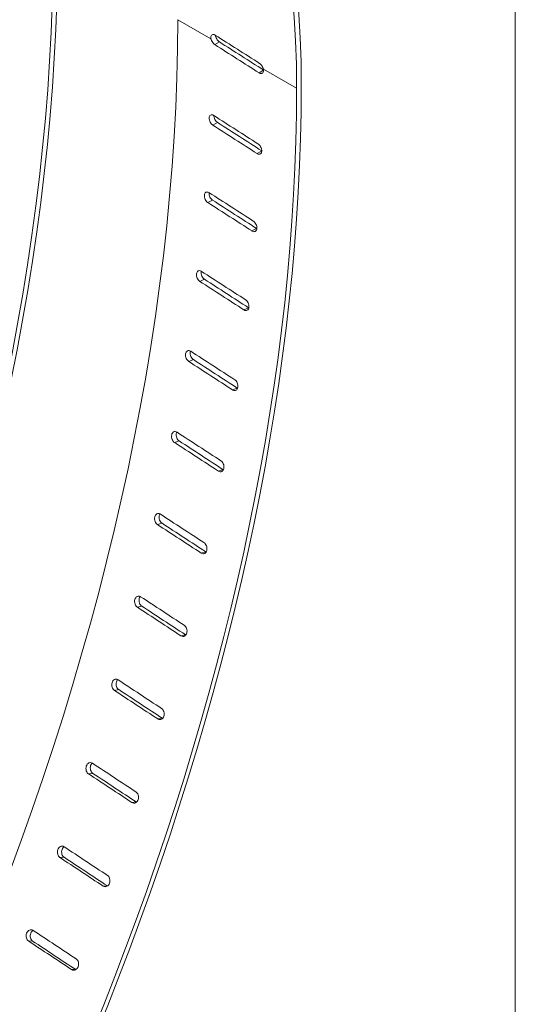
# Model space of a CAD drawing. Header units: millimetres. Extents: x 5 to 345, y 5 to 265.
# Tile 13 of 17: x 326 to 341, y 202 to 233. Entities that reach past the tile are written whole.
import ezdxf

# ---------------------------------------------------------------- set-up
doc = ezdxf.new("R2010")
doc.units = ezdxf.units.MM
doc.header["$LTSCALE"] = 1.25
for name, color, linetype, lineweight in [('Sketch Geometry (ANSI)', 7, 'Continuous', 9), ('Visible (ANSI)', 7, 'Continuous', 9), ('Visible Narrow (ANSI)', 7, 'Continuous', 9)]:
    doc.layers.add(name, color=color, linetype=linetype, lineweight=lineweight)

# ---------------------------------------------------------------- blocks, each defined once
blk = doc.blocks.new('Borders Default Border')
at = {"layer": 'Sketch Geometry (ANSI)', "flags": 128}
blk.add_lwpolyline([(6.35, 6.35), (6.35, 209.55), (273.05, 209.55), (273.05, 6.35), (6.35, 6.35)], dxfattribs=at)

msp = doc.modelspace()

# ---------------------------------------------------------------- linework, layer by layer
at = {"layer": 'Visible (ANSI)'}
for centre, major_axis, ratio, start_param, end_param in [((307.892, 215.63), (18.805, 32.571), 0.57735, 5.497787, 8.581883), ((307.892, 215.63), (18.7, 32.389), 0.57735, 5.497787, 8.575667), ((283.285, 210.395), (-30.606, -53.012), 0.57735, 0.127268, 2.356194), ((283.285, 210.395), (-30.711, -53.193), 0.57735, 0.140416, 2.356194), ((287.262, 208.098), (-30.606, -53.012), 0.57735, 0.061986, 2.356194), ((308.57, 215.239), (505.098, -321.427), 0.045243, 1.550907, 1.553706), ((286.584, 208.49), (826.693, -526.079), 0.045243, 1.543257, 1.544967), ((286.584, 208.49), (829.523, -527.88), 0.045243, 1.543278, 1.544975), ((291.054, 205.909), (-30.711, -53.193), 0.57735, 5.497787, 8.63938), ((291.054, 205.909), (-30.606, -53.012), 0.57735, 5.497787, 8.63938), ((249.965, 229.631), (823.947, -524.49), 0.045393, 1.498651, 1.500369), ((244.835, 232.594), (823.947, -524.49), 0.045393, 1.492427, 1.494146), ((244.835, 232.594), (826.767, -526.285), 0.045393, 1.492614, 1.494327), ((249.965, 229.631), (-821.91, 525.639), 0.043385, 4.639023, 4.640741), ((244.835, 232.594), (-821.91, 525.639), 0.043385, 4.632799, 4.634517), ((244.835, 232.594), (-824.723, 527.438), 0.043385, 4.632986, 4.634698), ((249.965, 229.631), (-819.873, 526.679), 0.041277, 4.637842, 4.63956), ((244.835, 232.594), (-819.873, 526.679), 0.041277, 4.631618, 4.633336), ((244.835, 232.594), (-822.68, 528.482), 0.041277, 4.631805, 4.633517), ((249.965, 229.631), (-817.84, 527.608), 0.039075, 4.636703, 4.638421), ((244.835, 232.594), (-817.84, 527.608), 0.039075, 4.630479, 4.632198), ((244.835, 232.594), (-820.64, 529.414), 0.039075, 4.630666, 4.632379), ((249.965, 229.631), (-815.817, 528.424), 0.036782, 4.63561, 4.637328), ((244.835, 232.594), (-815.817, 528.424), 0.036782, 4.629386, 4.631104), ((244.835, 232.594), (-818.61, 530.233), 0.036782, 4.629573, 4.631285), ((249.965, 229.631), (-813.807, 529.125), 0.034401, 4.634564, 4.636282), ((244.835, 232.594), (-813.807, 529.125), 0.034401, 4.62834, 4.630059), ((244.835, 232.594), (-816.593, 530.936), 0.034401, 4.628527, 4.63024), ((249.965, 229.631), (-811.814, 529.708), 0.031937, 4.633569, 4.635287), ((244.835, 232.594), (-811.814, 529.708), 0.031937, 4.627345, 4.629063), ((244.835, 232.594), (-814.593, 531.522), 0.031937, 4.627532, 4.629244), ((249.965, 229.631), (-809.844, 530.173), 0.029394, 4.632627, 4.634345), ((244.835, 232.594), (-812.617, 531.988), 0.029394, 4.62659, 4.628303), ((244.835, 232.594), (-809.844, 530.173), 0.029394, 4.626403, 4.628122), ((249.965, 229.631), (-807.901, 530.519), 0.026777, 4.631741, 4.633459), ((244.835, 232.594), (-807.901, 530.519), 0.026777, 4.625517, 4.627236), ((244.835, 232.594), (-810.667, 532.335), 0.026777, 4.625704, 4.627417), ((249.965, 229.631), (-805.989, 530.743), 0.02409, 4.630915, 4.632632), ((244.835, 232.594), (-805.989, 530.743), 0.02409, 4.624691, 4.626409), ((244.835, 232.594), (-808.748, 532.56), 0.02409, 4.624877, 4.62659), ((249.965, 229.631), (-804.112, 530.845), 0.021338, 4.630149, 4.631867), ((244.835, 232.594), (-804.112, 530.845), 0.021338, 4.623925, 4.625644), ((244.835, 232.594), (-806.865, 532.662), 0.021338, 4.624112, 4.625825)]:
    msp.add_ellipse(centre, major_axis=major_axis, ratio=ratio, start_param=start_param, end_param=end_param, dxfattribs=at)
for points, knots in [([(331.606, 232.476), (331.602, 232.492), (331.601, 232.508), (331.601, 232.541), (331.604, 232.56), (331.618, 232.59), (331.628, 232.602), (331.652, 232.616), (331.667, 232.619), (331.7, 232.615), (331.718, 232.609), (331.737, 232.598), (331.74, 232.596), (331.742, 232.595)], [0.06288405, 0.06288405, 0.06288405, 0.06288405, 0.0765428, 0.0765428, 0.09567857, 0.09567857, 0.11481434, 0.11481434, 0.13395009, 0.13395009, 0.15308583, 0.15308583, 0.15572265, 0.15572265, 0.15572265, 0.15572265]), ([(331.728, 232.293), (331.713, 232.302), (331.698, 232.315), (331.667, 232.347), (331.652, 232.368), (331.628, 232.41), (331.618, 232.433), (331.609, 232.463), (331.607, 232.469), (331.606, 232.476)], [0.00263682, 0.00263682, 0.00263682, 0.00263682, 0.0191357, 0.0191357, 0.03827139, 0.03827139, 0.05740708, 0.05740708, 0.06288401, 0.06288401, 0.06288401, 0.06288401]), ([(331.754, 232.561), (331.755, 232.555), (331.757, 232.548), (331.766, 232.519), (331.776, 232.495), (331.8, 232.454), (331.815, 232.433), (331.846, 232.4), (331.862, 232.388), (331.876, 232.378)], [-0.06288401, -0.06288401, -0.06288401, -0.06288401, -0.05740708, -0.05740708, -0.03827139, -0.03827139, -0.0191357, -0.0191357, -0.00263682, -0.00263682, -0.00263682, -0.00263682]), ([(333.277, 231.511), (333.281, 231.495), (333.283, 231.479), (333.283, 231.446), (333.279, 231.427), (333.265, 231.396), (333.255, 231.385), (333.231, 231.371), (333.216, 231.368), (333.183, 231.371), (333.164, 231.377), (333.148, 231.387), (333.145, 231.389), (333.143, 231.39), (333.14, 231.391)], [-0.0902016, -0.0902016, -0.0902016, -0.0902016, -0.07654285, -0.07654285, -0.05740712, -0.05740712, -0.0382714, -0.0382714, -0.0191357, -0.0191357, 0, 0, 0, 0.00263682, 0.00263682, 0.00263682, 0.00263682]), ([(333.155, 231.694), (333.17, 231.685), (333.185, 231.672), (333.216, 231.639), (333.231, 231.619), (333.255, 231.577), (333.265, 231.554), (333.274, 231.524), (333.276, 231.517), (333.277, 231.511)], [-0.15044901, -0.15044901, -0.15044901, -0.15044901, -0.13395012, -0.13395012, -0.11481441, -0.11481441, -0.09567872, -0.09567872, -0.09020179, -0.09020179, -0.09020179, -0.09020179]), ([(331.668, 229.722), (331.653, 229.732), (331.638, 229.745), (331.607, 229.778), (331.593, 229.799), (331.57, 229.841), (331.561, 229.865), (331.548, 229.912), (331.546, 229.935), (331.548, 229.975), (331.552, 229.995), (331.567, 230.026), (331.578, 230.038), (331.604, 230.052), (331.619, 230.056), (331.653, 230.053), (331.671, 230.047), (331.69, 230.035), (331.693, 230.034), (331.695, 230.032)], [0.0026456, 0.0026456, 0.0026456, 0.0026456, 0.0191346, 0.0191346, 0.0382691, 0.0382691, 0.0574311, 0.0574311, 0.076593, 0.076593, 0.0957527, 0.0957527, 0.1149123, 0.1149123, 0.1340466, 0.1340466, 0.153181, 0.153181, 0.1558265, 0.1558265, 0.1558265, 0.1558265]), ([(331.695, 230.033), (331.695, 230.015), (331.698, 229.994), (331.709, 229.95), (331.719, 229.926), (331.741, 229.884), (331.756, 229.863), (331.786, 229.83), (331.801, 229.817), (331.816, 229.808)], [-0.07397857, -0.07397857, -0.07397857, -0.07397857, -0.05743091, -0.05743091, -0.03826914, -0.03826914, -0.01913457, -0.01913457, -0.00264557, -0.00264557, -0.00264557, -0.00264557]), ([(333.104, 229.129), (333.119, 229.12), (333.134, 229.107), (333.164, 229.074), (333.179, 229.053), (333.202, 229.011), (333.211, 228.987), (333.223, 228.94), (333.226, 228.916), (333.224, 228.876), (333.22, 228.857), (333.204, 228.825), (333.193, 228.813), (333.168, 228.799), (333.152, 228.795), (333.118, 228.798), (333.1, 228.805), (333.083, 228.814), (333.081, 228.816), (333.078, 228.817), (333.076, 228.819)], [-0.1505421, -0.1505421, -0.1505421, -0.1505421, -0.1340534, -0.1340534, -0.1149192, -0.1149192, -0.0957578, -0.0957578, -0.0765965, -0.0765965, -0.0574327, -0.0574327, -0.038269, -0.038269, -0.0191345, -0.0191345, 0, 0, 0, 0.0026456, 0.0026456, 0.0026456, 0.0026456]), ([(331.509, 227.253), (331.494, 227.262), (331.479, 227.275), (331.45, 227.308), (331.436, 227.33), (331.414, 227.372), (331.405, 227.397), (331.395, 227.445), (331.393, 227.468), (331.396, 227.509), (331.401, 227.529), (331.418, 227.561), (331.43, 227.573), (331.456, 227.588), (331.473, 227.592), (331.507, 227.59), (331.525, 227.583), (331.545, 227.572), (331.547, 227.571), (331.549, 227.569)], [0.0026456, 0.0026456, 0.0026456, 0.0026456, 0.0191346, 0.0191346, 0.0382691, 0.0382691, 0.0574311, 0.0574311, 0.076593, 0.076593, 0.0957527, 0.0957527, 0.1149123, 0.1149123, 0.1340466, 0.1340466, 0.153181, 0.153181, 0.1558265, 0.1558265, 0.1558265, 0.1558265]), ([(331.544, 227.573), (331.543, 227.571), (331.543, 227.568), (331.541, 227.546), (331.543, 227.522), (331.553, 227.474), (331.562, 227.45), (331.584, 227.407), (331.598, 227.386), (331.627, 227.353), (331.642, 227.34), (331.657, 227.33)], [-0.07866952, -0.07866952, -0.07866952, -0.07866952, -0.07659268, -0.07659268, -0.05743091, -0.05743091, -0.03826914, -0.03826914, -0.01913457, -0.01913457, -0.00264557, -0.00264557, -0.00264557, -0.00264557]), ([(332.955, 226.664), (332.969, 226.655), (332.984, 226.642), (333.014, 226.609), (333.028, 226.587), (333.05, 226.545), (333.059, 226.52), (333.069, 226.472), (333.071, 226.449), (333.068, 226.408), (333.062, 226.388), (333.045, 226.356), (333.033, 226.343), (333.007, 226.328), (332.991, 226.324), (332.956, 226.327), (332.938, 226.333), (332.921, 226.343), (332.919, 226.344), (332.916, 226.346), (332.914, 226.347)], [-0.1505421, -0.1505421, -0.1505421, -0.1505421, -0.1340534, -0.1340534, -0.1149192, -0.1149192, -0.0957578, -0.0957578, -0.0765965, -0.0765965, -0.0574327, -0.0574327, -0.038269, -0.038269, -0.0191345, -0.0191345, 0, 0, 0, 0.0026456, 0.0026456, 0.0026456, 0.0026456]), ([(331.252, 224.738), (331.238, 224.747), (331.223, 224.761), (331.194, 224.794), (331.18, 224.816), (331.16, 224.859), (331.152, 224.883), (331.143, 224.932), (331.142, 224.956), (331.147, 224.998), (331.153, 225.018), (331.171, 225.051), (331.184, 225.063), (331.211, 225.079), (331.228, 225.083), (331.263, 225.08), (331.281, 225.074), (331.301, 225.063), (331.303, 225.062), (331.305, 225.06)], [0.0026456, 0.0026456, 0.0026456, 0.0026456, 0.0191346, 0.0191346, 0.0382691, 0.0382691, 0.0574311, 0.0574311, 0.076593, 0.076593, 0.0957527, 0.0957527, 0.1149123, 0.1149123, 0.1340466, 0.1340466, 0.153181, 0.153181, 0.1558265, 0.1558265, 0.1558265, 0.1558265]), ([(331.296, 225.066), (331.294, 225.059), (331.293, 225.053), (331.29, 225.025), (331.29, 225.001), (331.299, 224.952), (331.307, 224.928), (331.328, 224.884), (331.341, 224.863), (331.37, 224.829), (331.385, 224.816), (331.4, 224.807)], [-0.08287864, -0.08287864, -0.08287864, -0.08287864, -0.07659268, -0.07659268, -0.05743091, -0.05743091, -0.03826914, -0.03826914, -0.01913457, -0.01913457, -0.00264557, -0.00264557, -0.00264557, -0.00264557]), ([(332.707, 224.154), (332.722, 224.144), (332.737, 224.131), (332.766, 224.098), (332.78, 224.076), (332.8, 224.033), (332.808, 224.008), (332.817, 223.96), (332.818, 223.935), (332.813, 223.894), (332.807, 223.874), (332.788, 223.841), (332.776, 223.828), (332.748, 223.813), (332.731, 223.809), (332.696, 223.811), (332.678, 223.817), (332.661, 223.827), (332.658, 223.828), (332.656, 223.83), (332.654, 223.831)], [-0.1505421, -0.1505421, -0.1505421, -0.1505421, -0.1340534, -0.1340534, -0.1149192, -0.1149192, -0.0957578, -0.0957578, -0.0765965, -0.0765965, -0.0574327, -0.0574327, -0.038269, -0.038269, -0.0191345, -0.0191345, 0, 0, 0, 0.0026456, 0.0026456, 0.0026456, 0.0026456]), ([(332.801, 223.9), (332.804, 223.899), (332.806, 223.897), (332.808, 223.896), (332.81, 223.895), (332.811, 223.895), (332.812, 223.894)], [-0.002645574, -0.002645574, -0.002645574, -0.002645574, 0, 0, 0, 0.001229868, 0.001229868, 0.001229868, 0.001229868]), ([(330.898, 222.184), (330.883, 222.193), (330.869, 222.206), (330.84, 222.24), (330.827, 222.262), (330.808, 222.305), (330.801, 222.33), (330.793, 222.38), (330.793, 222.404), (330.8, 222.446), (330.807, 222.467), (330.827, 222.5), (330.84, 222.513), (330.868, 222.529), (330.886, 222.533), (330.921, 222.531), (330.94, 222.525), (330.959, 222.514), (330.962, 222.512), (330.964, 222.511)], [0.0026456, 0.0026456, 0.0026456, 0.0026456, 0.0191346, 0.0191346, 0.0382691, 0.0382691, 0.0574311, 0.0574311, 0.076593, 0.076593, 0.0957527, 0.0957527, 0.1149123, 0.1149123, 0.1340466, 0.1340466, 0.153181, 0.153181, 0.1558265, 0.1558265, 0.1558265, 0.1558265]), ([(330.952, 222.518), (330.948, 222.508), (330.945, 222.497), (330.94, 222.464), (330.94, 222.44), (330.947, 222.391), (330.955, 222.366), (330.974, 222.322), (330.987, 222.301), (331.016, 222.267), (331.03, 222.254), (331.045, 222.244)], [-0.08674962, -0.08674962, -0.08674962, -0.08674962, -0.07659268, -0.07659268, -0.05743091, -0.05743091, -0.03826914, -0.03826914, -0.01913457, -0.01913457, -0.00264557, -0.00264557, -0.00264557, -0.00264557]), ([(332.362, 221.603), (332.377, 221.593), (332.392, 221.58), (332.42, 221.547), (332.433, 221.525), (332.453, 221.481), (332.46, 221.456), (332.467, 221.407), (332.467, 221.383), (332.461, 221.341), (332.454, 221.32), (332.434, 221.287), (332.42, 221.274), (332.392, 221.258), (332.375, 221.253), (332.339, 221.255), (332.32, 221.262), (332.303, 221.271), (332.301, 221.273), (332.298, 221.274), (332.296, 221.276)], [-0.1505421, -0.1505421, -0.1505421, -0.1505421, -0.1340534, -0.1340534, -0.1149192, -0.1149192, -0.0957578, -0.0957578, -0.0765965, -0.0765965, -0.0574327, -0.0574327, -0.038269, -0.038269, -0.0191345, -0.0191345, 0, 0, 0, 0.0026456, 0.0026456, 0.0026456, 0.0026456]), ([(332.443, 221.336), (332.445, 221.335), (332.448, 221.333), (332.45, 221.332), (332.452, 221.331), (332.454, 221.33), (332.456, 221.329)], [-0.002645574, -0.002645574, -0.002645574, -0.002645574, 0, 0, 0, 0.002172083, 0.002172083, 0.002172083, 0.002172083]), ([(330.447, 219.596), (330.433, 219.606), (330.418, 219.619), (330.39, 219.653), (330.378, 219.674), (330.36, 219.718), (330.353, 219.744), (330.347, 219.793), (330.348, 219.818), (330.356, 219.861), (330.364, 219.882), (330.385, 219.915), (330.399, 219.929), (330.429, 219.945), (330.447, 219.949), (330.483, 219.947), (330.502, 219.941), (330.521, 219.93), (330.523, 219.929), (330.526, 219.927)], [0.0026456, 0.0026456, 0.0026456, 0.0026456, 0.0191346, 0.0191346, 0.0382691, 0.0382691, 0.0574311, 0.0574311, 0.076593, 0.076593, 0.0957527, 0.0957527, 0.1149123, 0.1149123, 0.1340466, 0.1340466, 0.153181, 0.153181, 0.1558265, 0.1558265, 0.1558265, 0.1558265]), ([(330.512, 219.935), (330.505, 219.921), (330.501, 219.906), (330.494, 219.87), (330.493, 219.845), (330.499, 219.795), (330.505, 219.77), (330.523, 219.726), (330.536, 219.704), (330.564, 219.67), (330.578, 219.657), (330.593, 219.648)], [-0.09040489, -0.09040489, -0.09040489, -0.09040489, -0.07659268, -0.07659268, -0.05743091, -0.05743091, -0.03826914, -0.03826914, -0.01913457, -0.01913457, -0.00264557, -0.00264557, -0.00264557, -0.00264557]), ([(331.921, 219.018), (331.935, 219.008), (331.95, 218.995), (331.978, 218.961), (331.99, 218.94), (332.009, 218.896), (332.015, 218.871), (332.021, 218.821), (332.02, 218.796), (332.012, 218.753), (332.004, 218.733), (331.982, 218.699), (331.968, 218.686), (331.939, 218.669), (331.921, 218.665), (331.885, 218.667), (331.866, 218.673), (331.849, 218.683), (331.846, 218.684), (331.844, 218.685), (331.842, 218.687)], [-0.1505421, -0.1505421, -0.1505421, -0.1505421, -0.1340534, -0.1340534, -0.1149192, -0.1149192, -0.0957578, -0.0957578, -0.0765965, -0.0765965, -0.0574327, -0.0574327, -0.038269, -0.038269, -0.0191345, -0.0191345, 0, 0, 0, 0.0026456, 0.0026456, 0.0026456, 0.0026456]), ([(331.987, 218.738), (331.99, 218.737), (331.992, 218.736), (331.994, 218.734), (331.997, 218.733), (331.999, 218.732), (332.002, 218.73)], [-0.002645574, -0.002645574, -0.002645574, -0.002645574, 0, 0, 0, 0.002652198, 0.002652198, 0.002652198, 0.002652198]), ([(329.901, 216.981), (329.886, 216.99), (329.872, 217.003), (329.845, 217.037), (329.833, 217.059), (329.815, 217.104), (329.809, 217.129), (329.805, 217.179), (329.807, 217.204), (329.817, 217.247), (329.825, 217.268), (329.848, 217.302), (329.863, 217.316), (329.894, 217.332), (329.912, 217.337), (329.949, 217.335), (329.968, 217.329), (329.987, 217.318), (329.989, 217.316), (329.992, 217.315)], [0.0026456, 0.0026456, 0.0026456, 0.0026456, 0.0191346, 0.0191346, 0.0382691, 0.0382691, 0.0574311, 0.0574311, 0.076593, 0.076593, 0.0957527, 0.0957527, 0.1149123, 0.1149123, 0.1340466, 0.1340466, 0.153181, 0.153181, 0.1558265, 0.1558265, 0.1558265, 0.1558265]), ([(329.978, 217.323), (329.968, 217.307), (329.96, 217.288), (329.951, 217.247), (329.949, 217.222), (329.954, 217.172), (329.96, 217.146), (329.977, 217.102), (329.989, 217.08), (330.016, 217.046), (330.03, 217.033), (330.045, 217.023)], [-0.09392798, -0.09392798, -0.09392798, -0.09392798, -0.07659268, -0.07659268, -0.05743091, -0.05743091, -0.03826914, -0.03826914, -0.01913457, -0.01913457, -0.00264557, -0.00264557, -0.00264557, -0.00264557]), ([(331.383, 216.405), (331.398, 216.395), (331.412, 216.382), (331.439, 216.348), (331.452, 216.326), (331.469, 216.282), (331.475, 216.257), (331.479, 216.206), (331.477, 216.181), (331.468, 216.138), (331.459, 216.117), (331.436, 216.083), (331.421, 216.07), (331.39, 216.053), (331.372, 216.049), (331.335, 216.05), (331.316, 216.056), (331.299, 216.066), (331.297, 216.067), (331.294, 216.069), (331.292, 216.07)], [-0.1505421, -0.1505421, -0.1505421, -0.1505421, -0.1340534, -0.1340534, -0.1149192, -0.1149192, -0.0957578, -0.0957578, -0.0765965, -0.0765965, -0.0574327, -0.0574327, -0.038269, -0.038269, -0.0191345, -0.0191345, 0, 0, 0, 0.0026456, 0.0026456, 0.0026456, 0.0026456]), ([(331.436, 216.113), (331.438, 216.112), (331.441, 216.11), (331.443, 216.109), (331.445, 216.108), (331.448, 216.106), (331.45, 216.105)], [-0.002645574, -0.002645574, -0.002645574, -0.002645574, 0, 0, 0, 0.002719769, 0.002719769, 0.002719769, 0.002719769]), ([(329.26, 214.343), (329.245, 214.353), (329.231, 214.366), (329.205, 214.4), (329.193, 214.422), (329.177, 214.467), (329.172, 214.492), (329.169, 214.543), (329.171, 214.568), (329.183, 214.611), (329.192, 214.632), (329.217, 214.667), (329.232, 214.68), (329.264, 214.697), (329.282, 214.702), (329.32, 214.7), (329.339, 214.694), (329.358, 214.683), (329.361, 214.682), (329.363, 214.68)], [0.0026456, 0.0026456, 0.0026456, 0.0026456, 0.0191346, 0.0191346, 0.0382691, 0.0382691, 0.0574311, 0.0574311, 0.076593, 0.076593, 0.0957527, 0.0957527, 0.1149123, 0.1149123, 0.1340466, 0.1340466, 0.153181, 0.153181, 0.1558265, 0.1558265, 0.1558265, 0.1558265]), ([(329.35, 214.688), (329.349, 214.686), (329.348, 214.685), (329.334, 214.666), (329.325, 214.645), (329.314, 214.602), (329.311, 214.576), (329.314, 214.526), (329.319, 214.501), (329.335, 214.456), (329.347, 214.434), (329.374, 214.4), (329.388, 214.387), (329.402, 214.377)], [-0.09737828, -0.09737828, -0.09737828, -0.09737828, -0.09575215, -0.09575215, -0.07659268, -0.07659268, -0.05743091, -0.05743091, -0.03826914, -0.03826914, -0.01913457, -0.01913457, -0.00264557, -0.00264557, -0.00264557, -0.00264557]), ([(330.751, 213.769), (330.766, 213.76), (330.78, 213.747), (330.807, 213.712), (330.818, 213.69), (330.834, 213.646), (330.84, 213.62), (330.842, 213.57), (330.84, 213.545), (330.829, 213.502), (330.819, 213.48), (330.794, 213.446), (330.779, 213.432), (330.747, 213.415), (330.728, 213.411), (330.691, 213.412), (330.672, 213.418), (330.655, 213.428), (330.652, 213.43), (330.65, 213.431), (330.648, 213.432)], [-0.1505421, -0.1505421, -0.1505421, -0.1505421, -0.1340534, -0.1340534, -0.1149192, -0.1149192, -0.0957578, -0.0957578, -0.0765965, -0.0765965, -0.0574327, -0.0574327, -0.038269, -0.038269, -0.0191345, -0.0191345, 0, 0, 0, 0.0026456, 0.0026456, 0.0026456, 0.0026456]), ([(330.79, 213.466), (330.792, 213.465), (330.795, 213.463), (330.797, 213.462), (330.799, 213.461), (330.801, 213.46), (330.803, 213.458)], [-0.002645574, -0.002645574, -0.002645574, -0.002645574, 0, 0, 0, 0.002405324, 0.002405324, 0.002405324, 0.002405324]), ([(328.526, 211.69), (328.512, 211.7), (328.498, 211.713), (328.472, 211.747), (328.46, 211.769), (328.445, 211.814), (328.441, 211.84), (328.439, 211.89), (328.443, 211.915), (328.456, 211.959), (328.466, 211.98), (328.492, 212.015), (328.508, 212.029), (328.541, 212.046), (328.56, 212.05), (328.598, 212.049), (328.617, 212.043), (328.637, 212.032), (328.639, 212.03), (328.641, 212.029)], [0.0026456, 0.0026456, 0.0026456, 0.0026456, 0.0191346, 0.0191346, 0.0382691, 0.0382691, 0.0574311, 0.0574311, 0.076593, 0.076593, 0.0957527, 0.0957527, 0.1149123, 0.1149123, 0.1340466, 0.1340466, 0.153181, 0.153181, 0.1558265, 0.1558265, 0.1558265, 0.1558265]), ([(328.63, 212.035), (328.626, 212.031), (328.622, 212.027), (328.606, 212.005), (328.596, 211.984), (328.583, 211.94), (328.58, 211.915), (328.581, 211.864), (328.586, 211.839), (328.6, 211.794), (328.612, 211.772), (328.638, 211.738), (328.652, 211.724), (328.666, 211.715)], [-0.10079949, -0.10079949, -0.10079949, -0.10079949, -0.09575215, -0.09575215, -0.07659268, -0.07659268, -0.05743091, -0.05743091, -0.03826914, -0.03826914, -0.01913457, -0.01913457, -0.00264557, -0.00264557, -0.00264557, -0.00264557]), ([(330.026, 211.118), (330.04, 211.108), (330.055, 211.095), (330.081, 211.06), (330.092, 211.038), (330.107, 210.994), (330.112, 210.968), (330.113, 210.918), (330.109, 210.892), (330.097, 210.849), (330.087, 210.827), (330.06, 210.793), (330.044, 210.779), (330.011, 210.762), (329.992, 210.757), (329.954, 210.759), (329.934, 210.765), (329.917, 210.775), (329.915, 210.776), (329.913, 210.777), (329.91, 210.779)], [-0.1505421, -0.1505421, -0.1505421, -0.1505421, -0.1340534, -0.1340534, -0.1149192, -0.1149192, -0.0957578, -0.0957578, -0.0765965, -0.0765965, -0.0574327, -0.0574327, -0.038269, -0.038269, -0.0191345, -0.0191345, 0, 0, 0, 0.0026456, 0.0026456, 0.0026456, 0.0026456]), ([(330.051, 210.804), (330.053, 210.802), (330.055, 210.801), (330.058, 210.799), (330.059, 210.799), (330.061, 210.798), (330.062, 210.797)], [-0.002645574, -0.002645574, -0.002645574, -0.002645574, 0, 0, 0, 0.001726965, 0.001726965, 0.001726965, 0.001726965]), ([(327.701, 209.027), (327.687, 209.037), (327.673, 209.05), (327.647, 209.085), (327.636, 209.107), (327.623, 209.151), (327.619, 209.177), (327.619, 209.228), (327.623, 209.253), (327.637, 209.297), (327.648, 209.318), (327.676, 209.353), (327.692, 209.367), (327.726, 209.384), (327.746, 209.388), (327.785, 209.387), (327.804, 209.381), (327.823, 209.37), (327.826, 209.368), (327.828, 209.367)], [0.0026456, 0.0026456, 0.0026456, 0.0026456, 0.0191346, 0.0191346, 0.0382691, 0.0382691, 0.0574311, 0.0574311, 0.076593, 0.076593, 0.0957527, 0.0957527, 0.1149123, 0.1149123, 0.1340466, 0.1340466, 0.153181, 0.153181, 0.1558265, 0.1558265, 0.1558265, 0.1558265]), ([(327.819, 209.372), (327.812, 209.366), (327.806, 209.359), (327.786, 209.334), (327.775, 209.312), (327.761, 209.269), (327.756, 209.243), (327.756, 209.193), (327.76, 209.167), (327.774, 209.122), (327.785, 209.1), (327.81, 209.066), (327.824, 209.053), (327.839, 209.043)], [-0.1042276, -0.1042276, -0.1042276, -0.1042276, -0.0957522, -0.0957522, -0.0765927, -0.0765927, -0.0574309, -0.0574309, -0.0382691, -0.0382691, -0.0191346, -0.0191346, -0.0026456, -0.0026456, -0.0026456, -0.0026456]), ([(329.209, 208.455), (329.224, 208.446), (329.238, 208.433), (329.263, 208.398), (329.274, 208.376), (329.288, 208.331), (329.292, 208.306), (329.292, 208.255), (329.288, 208.23), (329.274, 208.186), (329.263, 208.165), (329.235, 208.13), (329.218, 208.116), (329.184, 208.099), (329.165, 208.094), (329.126, 208.096), (329.106, 208.102), (329.089, 208.112), (329.087, 208.113), (329.084, 208.114), (329.082, 208.116)], [-0.1505421, -0.1505421, -0.1505421, -0.1505421, -0.1340534, -0.1340534, -0.1149192, -0.1149192, -0.0957578, -0.0957578, -0.0765965, -0.0765965, -0.0574327, -0.0574327, -0.038269, -0.038269, -0.0191345, -0.0191345, 0, 0, 0, 0.0026456, 0.0026456, 0.0026456, 0.0026456]), ([(329.22, 208.132), (329.222, 208.13), (329.225, 208.129), (329.227, 208.127), (329.227, 208.127), (329.228, 208.127), (329.229, 208.126)], [-0.002645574, -0.002645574, -0.002645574, -0.002645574, 0, 0, 0, 0.00069431, 0.00069431, 0.00069431, 0.00069431]), ([(326.787, 206.361), (326.772, 206.37), (326.758, 206.384), (326.733, 206.418), (326.723, 206.44), (326.71, 206.485), (326.707, 206.51), (326.709, 206.561), (326.713, 206.587), (326.729, 206.63), (326.741, 206.652), (326.77, 206.687), (326.787, 206.7), (326.822, 206.717), (326.842, 206.722), (326.882, 206.721), (326.901, 206.715), (326.92, 206.703), (326.923, 206.702), (326.925, 206.7)], [0.0026456, 0.0026456, 0.0026456, 0.0026456, 0.0191346, 0.0191346, 0.0382691, 0.0382691, 0.0574311, 0.0574311, 0.076593, 0.076593, 0.0957527, 0.0957527, 0.1149123, 0.1149123, 0.1340466, 0.1340466, 0.153181, 0.153181, 0.1558265, 0.1558265, 0.1558265, 0.1558265]), ([(326.92, 206.704), (326.909, 206.696), (326.899, 206.687), (326.876, 206.658), (326.864, 206.637), (326.848, 206.593), (326.843, 206.568), (326.842, 206.517), (326.845, 206.491), (326.858, 206.447), (326.868, 206.425), (326.893, 206.39), (326.907, 206.377), (326.922, 206.367)], [-0.1076936, -0.1076936, -0.1076936, -0.1076936, -0.0957522, -0.0957522, -0.0765927, -0.0765927, -0.0574309, -0.0574309, -0.0382691, -0.0382691, -0.0191346, -0.0191346, -0.0026456, -0.0026456, -0.0026456, -0.0026456]), ([(328.303, 205.789), (328.318, 205.779), (328.332, 205.766), (328.357, 205.732), (328.367, 205.71), (328.38, 205.665), (328.383, 205.639), (328.382, 205.589), (328.377, 205.563), (328.361, 205.52), (328.349, 205.498), (328.32, 205.463), (328.303, 205.45), (328.268, 205.433), (328.248, 205.428), (328.208, 205.429), (328.188, 205.435), (328.171, 205.445), (328.169, 205.446), (328.167, 205.448), (328.164, 205.449)], [-0.1505421, -0.1505421, -0.1505421, -0.1505421, -0.1340534, -0.1340534, -0.1149192, -0.1149192, -0.0957578, -0.0957578, -0.0765965, -0.0765965, -0.0574327, -0.0574327, -0.038269, -0.038269, -0.0191345, -0.0191345, 0, 0, 0, 0.0026456, 0.0026456, 0.0026456, 0.0026456]), ([(325.785, 203.697), (325.77, 203.706), (325.757, 203.72), (325.732, 203.754), (325.722, 203.776), (325.711, 203.821), (325.708, 203.846), (325.711, 203.897), (325.717, 203.922), (325.734, 203.966), (325.746, 203.987), (325.777, 204.022), (325.795, 204.036), (325.83, 204.053), (325.851, 204.057), (325.891, 204.056), (325.911, 204.05), (325.93, 204.039), (325.932, 204.037), (325.934, 204.036)], [0.0026456, 0.0026456, 0.0026456, 0.0026456, 0.0191346, 0.0191346, 0.0382691, 0.0382691, 0.0574311, 0.0574311, 0.076593, 0.076593, 0.0957527, 0.0957527, 0.1149123, 0.1149123, 0.1340466, 0.1340466, 0.153181, 0.153181, 0.1558265, 0.1558265, 0.1558265, 0.1558265]), ([(325.934, 204.036), (325.919, 204.028), (325.905, 204.016), (325.878, 203.985), (325.865, 203.963), (325.848, 203.92), (325.843, 203.894), (325.84, 203.844), (325.842, 203.818), (325.854, 203.773), (325.864, 203.751), (325.889, 203.717), (325.902, 203.704), (325.917, 203.694)], [-0.1112244, -0.1112244, -0.1112244, -0.1112244, -0.0957522, -0.0957522, -0.0765927, -0.0765927, -0.0574309, -0.0574309, -0.0382691, -0.0382691, -0.0191346, -0.0191346, -0.0026456, -0.0026456, -0.0026456, -0.0026456]), ([(327.31, 203.124), (327.324, 203.115), (327.338, 203.102), (327.362, 203.067), (327.372, 203.045), (327.384, 203.001), (327.387, 202.975), (327.384, 202.924), (327.378, 202.899), (327.361, 202.855), (327.348, 202.834), (327.318, 202.799), (327.3, 202.786), (327.264, 202.769), (327.243, 202.764), (327.203, 202.765), (327.183, 202.771), (327.167, 202.781), (327.164, 202.783), (327.162, 202.784), (327.16, 202.786)], [-0.1505421, -0.1505421, -0.1505421, -0.1505421, -0.1340534, -0.1340534, -0.1149192, -0.1149192, -0.0957578, -0.0957578, -0.0765965, -0.0765965, -0.0574327, -0.0574327, -0.038269, -0.038269, -0.0191345, -0.0191345, 0, 0, 0, 0.0026456, 0.0026456, 0.0026456, 0.0026456])]:
    msp.add_open_spline(points, degree=3, knots=knots, dxfattribs=at)
for points in [[(331.75, 232.59), (331.751, 232.581), (331.752, 232.571), (331.754, 232.561)], [(333.224, 228.904), (333.225, 228.904), (333.225, 228.904), (333.225, 228.904)], [(333.062, 226.425), (333.064, 226.423), (333.066, 226.422), (333.068, 226.421)], [(328.299, 205.456), (328.301, 205.455), (328.303, 205.454), (328.305, 205.453)], [(327.291, 202.783), (327.292, 202.783), (327.292, 202.783), (327.292, 202.783)]]:
    msp.add_open_spline(points, degree=3, dxfattribs=at)
at = {"layer": 'Visible Narrow (ANSI)'}
for p, q in [((331.606, 232.476), (330.546, 233.088)), ((331.728, 232.293), (331.876, 232.378)), ((334.338, 230.899), (333.277, 231.511)), ((333.14, 231.391), (333.282, 231.473)), ((331.668, 229.722), (331.816, 229.808)), ((333.076, 228.819), (333.224, 228.904)), ((331.509, 227.253), (331.657, 227.33)), ((332.914, 226.347), (333.062, 226.425)), ((331.252, 224.738), (331.4, 224.807)), ((332.654, 223.831), (332.801, 223.9)), ((330.898, 222.184), (331.045, 222.244)), ((332.296, 221.276), (332.443, 221.336)), ((330.447, 219.596), (330.593, 219.648)), ((331.842, 218.687), (331.987, 218.738)), ((329.901, 216.981), (330.045, 217.023)), ((331.292, 216.07), (331.436, 216.113)), ((329.26, 214.343), (329.402, 214.377)), ((330.648, 213.432), (330.79, 213.466)), ((328.526, 211.69), (328.666, 211.715)), ((329.91, 210.779), (330.051, 210.804)), ((327.701, 209.027), (327.839, 209.043)), ((329.082, 208.116), (329.22, 208.132)), ((326.787, 206.361), (326.922, 206.367)), ((328.164, 205.449), (328.299, 205.456)), ((325.785, 203.697), (325.917, 203.694)), ((327.16, 202.786), (327.291, 202.783))]:
    msp.add_line(p, q, dxfattribs=at)

# ---------------------------------------------------------------- block references
at = {"xscale": 1.25, "yscale": 1.25, "zscale": 1.25}
msp.add_blockref('Borders Default Border', (0, 0), dxfattribs=at)

doc.saveas('drawing.dxf')
